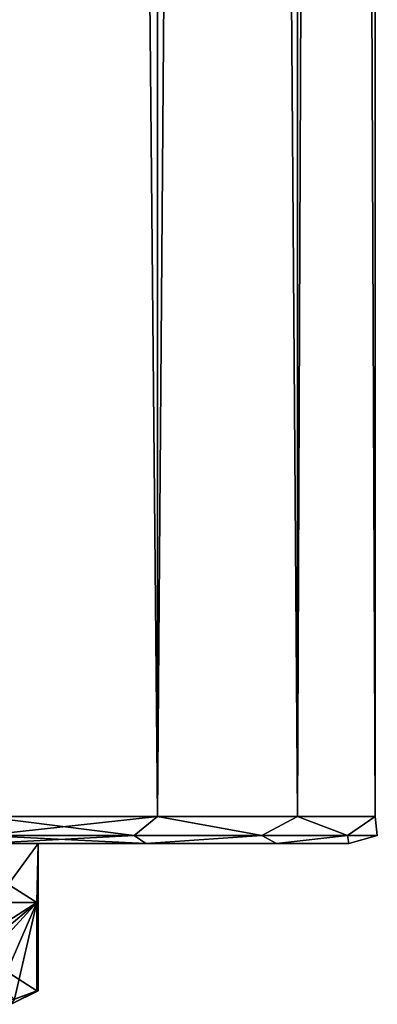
# Model space of a CAD drawing. Extents: x -200 to 200, y -434 to 356.
# Tile 222 of 256: x 186 to 200, y -356 to -319. Entities that reach past the tile are written whole.
import ezdxf

# ---------------------------------------------------------------- set-up
doc = ezdxf.new("R2010")
doc.units = 0
doc.header["$LTSCALE"] = 52.148148
for name, color, linetype in [('217', 7, 'CONTINUOUS'), ('218', 7, 'CONTINUOUS'), ('223', 7, 'CONTINUOUS'), ('224', 7, 'CONTINUOUS'), ('226', 7, 'CONTINUOUS'), ('227', 7, 'CONTINUOUS'), ('240', 7, 'CONTINUOUS'), ('772', 7, 'CONTINUOUS'), ('775', 7, 'CONTINUOUS'), ('784', 7, 'CONTINUOUS')]:
    doc.layers.add(name, color=color, linetype=linetype)

msp = doc.modelspace()

# ---------------------------------------------------------------- linework, layer by layer
at = {"layer": '217', "color": 7, "linetype": 'CONTINUOUS'}
for points in [[(183.521, -350.2, 8.521), (187.05, -350.2), (182.269, -350.2, 7.269), (183.521, -350.2, 8.521)], [(187.05, -350.2), (185.28, -350.2), (182.269, -350.2, 7.269), (187.05, -350.2)], [(185.28, -350.2), (187.05, -350.2), (183.521, -350.2, -8.521), (185.28, -350.2)]]:
    msp.add_3dface(points, dxfattribs=at)
at = {"layer": '218', "color": 7, "linetype": 'CONTINUOUS'}
for points in [[(183.521, -350.2, -8.521), (187.05, -350.2), (185.436, -352.4, -6.025), (183.521, -350.2, -8.521)], [(185.436, -352.4, -6.025), (187.05, -350.2), (187.008, -352.4, -1.001), (185.436, -352.4, -6.025)], [(187.008, -352.4, -1.001), (187.05, -350.2), (187.008, -355.7, -1.001), (187.008, -352.4, -1.001)], [(187.008, -355.7, -1.001), (187.05, -350.2), (187.04, -355.7, -0.501), (187.008, -355.7, -1.001)], [(187.05, -350.2), (187.05, -355.7), (187.04, -355.7, -0.501), (187.05, -350.2)]]:
    msp.add_3dface(points, dxfattribs=at)
at = {"layer": '223', "color": 7, "linetype": 'CONTINUOUS'}
for points in [[(187.05, -350.2), (183.521, -350.2, 8.521), (187.008, -352.4, 1.001), (187.05, -350.2)], [(187.008, -352.4, 1.001), (183.521, -350.2, 8.521), (185.436, -352.4, 6.025), (187.008, -352.4, 1.001)], [(187.05, -355.7), (187.05, -350.2), (187.008, -352.4, 1.001), (187.05, -355.7)], [(187.04, -355.7, 0.501), (187.05, -355.7), (187.008, -352.4, 1.001), (187.04, -355.7, 0.501)], [(187.008, -355.7, 1.001), (187.04, -355.7, 0.501), (187.008, -352.4, 1.001), (187.008, -355.7, 1.001)]]:
    msp.add_3dface(points, dxfattribs=at)
at = {"layer": '224', "color": 7, "linetype": 'CONTINUOUS'}
for points in [[(181.871, -352.4, -9.899), (185.436, -352.4, -6.025), (187.008, -352.4, -1.001), (181.871, -352.4, -9.899)], [(187.008, -352.4, 1.001), (185.436, -352.4, 6.025), (181.871, -352.4, 9.899), (187.008, -352.4, 1.001)]]:
    msp.add_3dface(points, dxfattribs=at)
at = {"layer": '226', "color": 7, "linetype": 'CONTINUOUS'}
for points in [[(187.008, -355.7, 1.001), (187.008, -352.4, 1.001), (181.871, -352.4, 9.899), (187.008, -355.7, 1.001)], [(187.008, -355.7, 1.001), (181.871, -352.4, 9.899), (186.174, -356.006, 2.446), (187.008, -355.7, 1.001)]]:
    msp.add_3dface(points, dxfattribs=at)
at = {"layer": '227', "color": 7, "linetype": 'CONTINUOUS'}
for points in [[(181.871, -355.7, -9.899), (181.871, -352.4, -9.899), (187.008, -352.4, -1.001), (181.871, -355.7, -9.899)], [(181.871, -355.7, -9.899), (187.008, -352.4, -1.001), (182.705, -356.006, -8.454), (181.871, -355.7, -9.899)], [(187.008, -352.4, -1.001), (183.532, -356.2, -7.021), (182.705, -356.006, -8.454), (187.008, -352.4, -1.001)], [(187.008, -352.4, -1.001), (185.347, -356.2, -3.879), (183.532, -356.2, -7.021), (187.008, -352.4, -1.001)], [(185.347, -356.2, -3.879), (187.008, -352.4, -1.001), (186.174, -356.006, -2.446), (185.347, -356.2, -3.879)], [(187.008, -352.4, -1.001), (187.008, -355.7, -1.001), (186.174, -356.006, -2.446), (187.008, -352.4, -1.001)]]:
    msp.add_3dface(points, dxfattribs=at)
at = {"layer": '240', "color": 7, "linetype": 'CONTINUOUS'}
for points in [[(187.05, -355.7), (186.05, -356.2), (186.174, -356.006, -2.446), (187.05, -355.7)], [(186.05, -356.2), (187.04, -355.7, 0.501), (187.008, -355.7, 1.001), (186.05, -356.2)], [(186.05, -356.2), (187.008, -355.7, 1.001), (186.174, -356.006, 2.446), (186.05, -356.2)], [(186.05, -356.2), (187.05, -355.7), (187.04, -355.7, 0.501), (186.05, -356.2)], [(187.008, -355.7, -1.001), (187.04, -355.7, -0.501), (186.174, -356.006, -2.446), (187.008, -355.7, -1.001)], [(187.04, -355.7, -0.501), (187.05, -355.7), (186.174, -356.006, -2.446), (187.04, -355.7, -0.501)]]:
    msp.add_3dface(points, dxfattribs=at)
at = {"layer": '772', "color": 7, "linetype": 'CONTINUOUS'}
for points in [[(185, -350.2, -14), (191.074, -350.2, -12.614), (185.3, -350.2), (185, -350.2, -14)], [(191.074, -350.2, -12.614), (185, -350.2, 14), (185.3, -350.2), (191.074, -350.2, -12.614)], [(191.074, -350.2, 12.614), (185, -350.2, 14), (191.074, -350.2, -12.614), (191.074, -350.2, 12.614)], [(195.946, -350.2, 8.729), (191.074, -350.2, 12.614), (195.946, -350.2, -8.729), (195.946, -350.2, 8.729)], [(195.946, -350.2, -8.729), (191.074, -350.2, 12.614), (191.074, -350.2, -12.614), (195.946, -350.2, -8.729)], [(198.649, -350.2, 3.115), (195.946, -350.2, 8.729), (198.649, -350.2, -3.115), (198.649, -350.2, 3.115)], [(198.649, -350.2, -3.115), (195.946, -350.2, 8.729), (195.946, -350.2, -8.729), (198.649, -350.2, -3.115)]]:
    msp.add_3dface(points, dxfattribs=at)
at = {"layer": '775', "color": 7, "linetype": 'CONTINUOUS'}
for points in [[(185, -349.2, -15), (191.508, 349.2, -13.515), (191.508, -349.2, -13.515), (185, -349.2, -15)], [(185, -349.2, -15), (185, 349.2, -15), (191.508, 349.2, -13.515), (185, -349.2, -15)], [(185, 349.2, 15), (185, -349.2, 15), (191.508, -349.2, 13.515), (185, 349.2, 15)], [(191.508, 349.2, 13.515), (185, 349.2, 15), (191.508, -349.2, 13.515), (191.508, 349.2, 13.515)], [(196.727, 349.2, 9.352), (191.508, 349.2, 13.515), (196.727, -349.2, 9.352), (196.727, 349.2, 9.352)], [(196.727, -349.2, 9.352), (191.508, 349.2, 13.515), (191.508, -349.2, 13.515), (196.727, -349.2, 9.352)], [(191.508, 349.2, -13.515), (196.727, 349.2, -9.352), (191.508, -349.2, -13.515), (191.508, 349.2, -13.515)], [(191.508, -349.2, -13.515), (196.727, 349.2, -9.352), (196.727, -349.2, -9.352), (191.508, -349.2, -13.515)], [(199.624, -349.2, 3.338), (196.727, 349.2, 9.352), (196.727, -349.2, 9.352), (199.624, -349.2, 3.338)], [(199.624, 349.2, 3.338), (196.727, 349.2, 9.352), (199.624, -349.2, 3.338), (199.624, 349.2, 3.338)], [(196.727, 349.2, -9.352), (199.624, 349.2, -3.338), (196.727, -349.2, -9.352), (196.727, 349.2, -9.352)], [(196.727, -349.2, -9.352), (199.624, 349.2, -3.338), (199.624, -349.2, -3.338), (196.727, -349.2, -9.352)], [(199.624, 349.2, -3.338), (199.624, 349.2, 3.338), (199.624, -349.2, -3.338), (199.624, 349.2, -3.338)], [(199.624, -349.2, -3.338), (199.624, 349.2, 3.338), (199.624, -349.2, 3.338), (199.624, -349.2, -3.338)]]:
    msp.add_3dface(points, dxfattribs=at)
at = {"layer": '784', "color": 7, "linetype": 'CONTINUOUS'}
for points in [[(185, -349.2, -15), (191.508, -349.2, -13.515), (185, -349.907, -14.707), (185, -349.2, -15)], [(185, -349.907, -14.707), (191.508, -349.2, -13.515), (190.628, -349.907, -13.588), (185, -349.907, -14.707)], [(190.628, -349.907, 13.588), (185, -349.2, 15), (185, -349.907, 14.707), (190.628, -349.907, 13.588)], [(191.508, -349.2, 13.515), (185, -349.2, 15), (190.628, -349.907, 13.588), (191.508, -349.2, 13.515)], [(190.628, -349.907, -13.588), (191.508, -349.2, -13.515), (195.399, -349.907, -10.399), (190.628, -349.907, -13.588)], [(195.399, -349.907, 10.399), (191.508, -349.2, 13.515), (190.628, -349.907, 13.588), (195.399, -349.907, 10.399)], [(191.508, -349.2, -13.515), (196.727, -349.2, -9.352), (195.399, -349.907, -10.399), (191.508, -349.2, -13.515)], [(196.727, -349.2, 9.352), (191.508, -349.2, 13.515), (195.399, -349.907, 10.399), (196.727, -349.2, 9.352)], [(195.399, -349.907, -10.399), (196.727, -349.2, -9.352), (198.588, -349.907, -5.628), (195.399, -349.907, -10.399)], [(198.588, -349.907, 5.628), (196.727, -349.2, 9.352), (195.399, -349.907, 10.399), (198.588, -349.907, 5.628)], [(196.727, -349.2, -9.352), (199.624, -349.2, -3.338), (198.588, -349.907, -5.628), (196.727, -349.2, -9.352)], [(199.624, -349.2, 3.338), (196.727, -349.2, 9.352), (198.588, -349.907, 5.628), (199.624, -349.2, 3.338)], [(198.588, -349.907, -5.628), (199.624, -349.2, -3.338), (199.707, -349.907), (198.588, -349.907, -5.628)], [(199.707, -349.907), (199.624, -349.2, 3.338), (198.588, -349.907, 5.628), (199.707, -349.907)], [(199.624, -349.2, -3.338), (199.624, -349.2, 3.338), (199.707, -349.907), (199.624, -349.2, -3.338)], [(185, -350.2, 14), (191.074, -350.2, 12.614), (185, -349.907, 14.707), (185, -350.2, 14)], [(185, -350.2, -14), (185, -349.907, -14.707), (190.628, -349.907, -13.588), (185, -350.2, -14)], [(191.074, -350.2, 12.614), (190.628, -349.907, 13.588), (185, -349.907, 14.707), (191.074, -350.2, 12.614)], [(191.074, -350.2, -12.614), (185, -350.2, -14), (190.628, -349.907, -13.588), (191.074, -350.2, -12.614)], [(191.074, -350.2, 12.614), (195.399, -349.907, 10.399), (190.628, -349.907, 13.588), (191.074, -350.2, 12.614)], [(191.074, -350.2, -12.614), (190.628, -349.907, -13.588), (195.399, -349.907, -10.399), (191.074, -350.2, -12.614)], [(191.074, -350.2, 12.614), (195.946, -350.2, 8.729), (195.399, -349.907, 10.399), (191.074, -350.2, 12.614)], [(195.946, -350.2, -8.729), (191.074, -350.2, -12.614), (195.399, -349.907, -10.399), (195.946, -350.2, -8.729)], [(195.946, -350.2, 8.729), (198.588, -349.907, 5.628), (195.399, -349.907, 10.399), (195.946, -350.2, 8.729)], [(195.946, -350.2, -8.729), (195.399, -349.907, -10.399), (198.588, -349.907, -5.628), (195.946, -350.2, -8.729)], [(195.946, -350.2, 8.729), (198.649, -350.2, 3.115), (198.588, -349.907, 5.628), (195.946, -350.2, 8.729)], [(198.649, -350.2, -3.115), (195.946, -350.2, -8.729), (198.588, -349.907, -5.628), (198.649, -350.2, -3.115)], [(198.649, -350.2, 3.115), (199.707, -349.907), (198.588, -349.907, 5.628), (198.649, -350.2, 3.115)], [(198.649, -350.2, -3.115), (198.588, -349.907, -5.628), (199.707, -349.907), (198.649, -350.2, -3.115)], [(198.649, -350.2, 3.115), (198.649, -350.2, -3.115), (199.707, -349.907), (198.649, -350.2, 3.115)]]:
    msp.add_3dface(points, dxfattribs=at)

doc.saveas('drawing.dxf')
